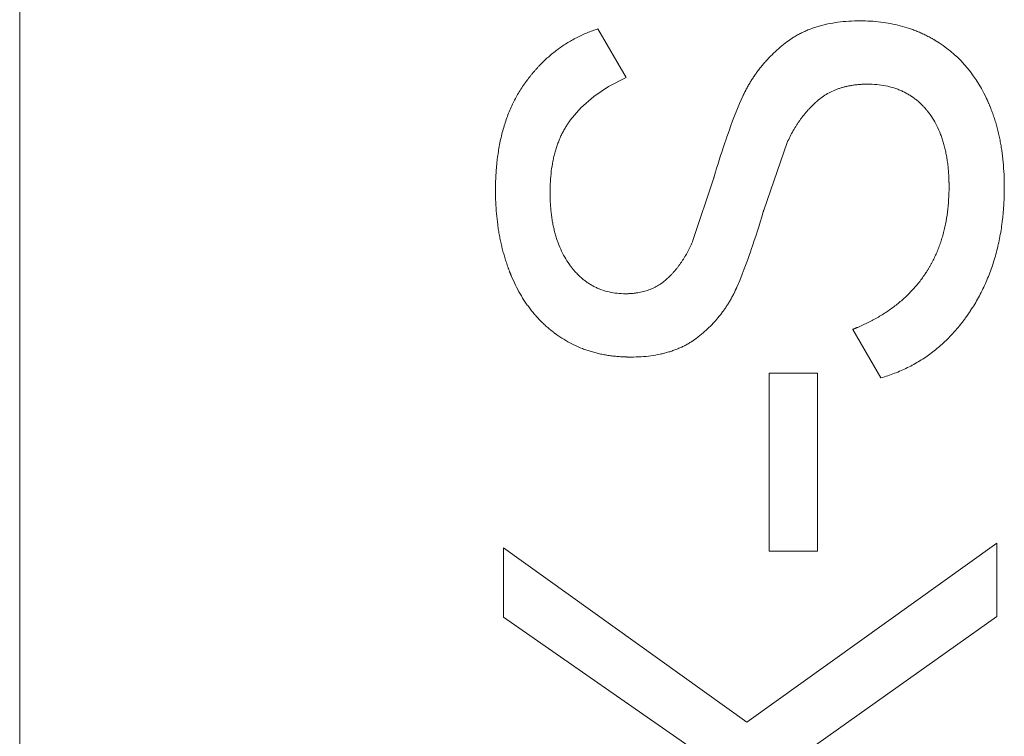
# Model space of a CAD drawing. Header units: inches. Extents: x 830 to 2171, y -969 to 167.
# Tile 12 of 27: x 1859.09 to 1862.03, y -735.73 to -733.59. Entities that reach past the tile are written whole.
import ezdxf

# ---------------------------------------------------------------- set-up
doc = ezdxf.new("R2010")
doc.units = ezdxf.units.IN
doc.header["$LTSCALE"] = 23.1
doc.header["$MEASUREMENT"] = 0
doc.layers.get('0').update_dxf_attribs({"lineweight": 18})

msp = doc.modelspace()

# ---------------------------------------------------------------- linework, layer by layer
at = {"color": 7, "linetype": 'Continuous', "lineweight": 0}
msp.add_line((1859.0899, -738.2874), (1859.0899, -712.3874), dxfattribs=at)
at = {"color": 32, "linetype": 'Continuous', "lineweight": 0, "true_color": 0xcd6928}
for p, q in [((1860.8996, -733.7627), (1860.8151, -733.6179)), ((1861.1886, -733.973), (1861.1846, -733.9854)), ((1861.3098, -734.1588), (1861.3801, -733.9567)), ((1861.1769, -734.0095), (1861.1734, -734.0207)), ((1861.1812, -733.996), (1861.1769, -734.0095)), ((1861.1846, -733.9854), (1861.1812, -733.996)), ((1861.1694, -734.0339), (1861.1659, -734.0456)), ((1861.1734, -734.0207), (1861.1694, -734.0339)), ((1861.161, -734.0623), (1861.0986, -734.2493)), ((1861.1611, -734.0621), (1861.161, -734.0623)), ((1861.1612, -734.0617), (1861.1611, -734.0621)), ((1861.1613, -734.0612), (1861.1612, -734.0617)), ((1861.1616, -734.0601), (1861.1615, -734.0606)), ((1861.1618, -734.0597), (1861.1616, -734.0601)), ((1861.1619, -734.0592), (1861.1618, -734.0597)), ((1861.1622, -734.0581), (1861.1619, -734.0592)), ((1861.1659, -734.0456), (1861.1622, -734.0581)), ((1861.3092, -734.161), (1861.3093, -734.1606)), ((1861.3097, -734.1592), (1861.3098, -734.1588)), ((1861.299, -734.1946), (1861.3037, -734.1791)), ((1861.3037, -734.1791), (1861.3083, -734.164)), ((1861.3083, -734.164), (1861.3087, -734.1627)), ((1861.3087, -734.1627), (1861.3089, -734.1617)), ((1861.2908, -734.2209), (1861.2948, -734.2081)), ((1861.2948, -734.2081), (1861.299, -734.1946)), ((1861.2816, -734.2494), (1861.2858, -734.2365)), ((1861.2858, -734.2365), (1861.2908, -734.2209)), ((1861.5752, -734.5147), (1861.6596, -734.6595)), ((1861.3258, -735.1769), (1861.3258, -734.645)), ((1861.3258, -734.645), (1861.4706, -734.645)), ((1861.4706, -734.645), (1861.4706, -735.1769)), ((1862.0055, -735.1523), (1861.2595, -735.6872)), ((1862.0055, -735.1523), (1862.0055, -735.3715)), ((1861.2595, -735.6872), (1860.5336, -735.1664)), ((1860.5336, -735.3735), (1860.5336, -735.1664)), ((1861.4706, -735.1769), (1861.3258, -735.1769)), ((1860.5336, -735.3735), (1861.1187, -735.7817)), ((1861.4043, -735.7978), (1862.0055, -735.3715))]:
    msp.add_line(p, q, dxfattribs=at)
for points in [[(1860.7327, -733.8904), (1860.7638, -733.8538), (1860.8027, -733.8192), (1860.8469, -733.7894), (1860.8996, -733.7627)], [(1861.2474, -733.819), (1861.2379, -733.8406), (1861.2298, -733.8599), (1861.223, -733.877), (1861.2171, -733.8923), (1861.2119, -733.9061), (1861.2074, -733.9186), (1861.2033, -733.9299), (1861.1997, -733.9402), (1861.1965, -733.9496), (1861.1936, -733.9581), (1861.1886, -733.973)], [(1861.1615, -734.0606), (1861.1615, -734.0608), (1861.1613, -734.0612)], [(1861.3093, -734.1606), (1861.3094, -734.1603), (1861.3095, -734.1599)], [(1861.3095, -734.1599), (1861.3096, -734.1596), (1861.3097, -734.1592)], [(1861.3089, -734.1617), (1861.309, -734.1615), (1861.3092, -734.161)], [(1861.2293, -734.3891), (1861.2381, -734.3685), (1861.2455, -734.3501), (1861.2518, -734.3338), (1861.2573, -734.3192), (1861.262, -734.3061), (1861.2663, -734.2943), (1861.27, -734.2835), (1861.2734, -734.2737), (1861.2764, -734.2648), (1861.2816, -734.2494)]]:
    msp.add_lwpolyline(points, dxfattribs=at)
for points, knots in [([(1861.5973, -733.5938), (1861.5858, -733.5938), (1861.5632, -733.5945), (1861.531, -733.5976), (1861.5057, -733.6019), (1861.4862, -733.6064), (1861.472, -733.6103), (1861.4583, -733.6147), (1861.445, -733.6197), (1861.4321, -733.6251), (1861.4217, -733.6301), (1861.4136, -733.6343), (1861.4076, -733.6376), (1861.4018, -733.641), (1861.397, -733.644), (1861.3932, -733.6464), (1861.3904, -733.6483), (1861.3876, -733.6502), (1861.3849, -733.6521), (1861.3826, -733.6537), (1861.3808, -733.655), (1861.3794, -733.656), (1861.3783, -733.6569), (1861.3774, -733.6575), (1861.3768, -733.658), (1861.3761, -733.6586), (1861.3755, -733.659), (1861.3751, -733.6593), (1861.3748, -733.6595), (1861.3746, -733.6597), (1861.3744, -733.6598), (1861.3743, -733.6599), (1861.3742, -733.66), (1861.3742, -733.6601), (1861.3741, -733.6601), (1861.3741, -733.6601)], [0, 0, 0, 0, 0.125, 0.25, 0.375, 0.437501, 0.500001, 0.562501, 0.625001, 0.687501, 0.750001, 0.781251, 0.812501, 0.843751, 0.875001, 0.890626, 0.906251, 0.921876, 0.937501, 0.953126, 0.960939, 0.968751, 0.976564, 0.98047, 0.984376, 0.988283, 0.992189, 0.994142, 0.996095, 0.997072, 0.998048, 0.999025, 0.999513, 0.999757, 1, 1, 1, 1]), ([(1861.8215, -733.6521), (1861.8215, -733.6521), (1861.8214, -733.652), (1861.8207, -733.6516), (1861.8198, -733.6511), (1861.8179, -733.65), (1861.8154, -733.6485), (1861.8123, -733.6468), (1861.8082, -733.6445), (1861.803, -733.6417), (1861.7946, -733.6373), (1861.784, -733.6322), (1861.771, -733.6265), (1861.7578, -733.6213), (1861.7399, -733.6149), (1861.7169, -733.6081), (1861.6884, -733.6017), (1861.6492, -733.5956), (1861.6184, -733.5938), (1861.5973, -733.5938)], [0, 0, 0, 0, 0.001953, 0.003906, 0.007813, 0.015625, 0.03125, 0.046875, 0.0625, 0.09375, 0.125, 0.1875, 0.25, 0.3125, 0.375, 0.5, 0.625, 0.75, 1, 1, 1, 1]), ([(1860.8151, -733.6179), (1860.8041, -733.6214), (1860.7824, -733.6293), (1860.7514, -733.6436), (1860.7267, -733.6576), (1860.7078, -733.67), (1860.6939, -733.6799), (1860.6803, -733.6905), (1860.6672, -733.7017), (1860.6544, -733.7135), (1860.644, -733.7238), (1860.6359, -733.7324), (1860.6299, -733.739), (1860.624, -733.7457), (1860.6192, -733.7515), (1860.6154, -733.7562), (1860.6125, -733.7597), (1860.6097, -733.7633), (1860.6069, -733.7669), (1860.6046, -733.77), (1860.6027, -733.7724), (1860.6014, -733.7743), (1860.6002, -733.7758), (1860.5993, -733.7771), (1860.5986, -733.778), (1860.5979, -733.779), (1860.5974, -733.7797), (1860.5969, -733.7804), (1860.5966, -733.7808), (1860.5964, -733.7811), (1860.5963, -733.7813), (1860.5961, -733.7815), (1860.596, -733.7817), (1860.596, -733.7817), (1860.5959, -733.7818), (1860.5959, -733.7818)], [0, 0, 0, 0, 0.125, 0.25, 0.375, 0.437501, 0.500001, 0.562501, 0.625001, 0.687501, 0.750001, 0.781251, 0.812501, 0.843751, 0.875001, 0.890626, 0.906251, 0.921876, 0.937501, 0.953126, 0.960939, 0.968751, 0.976564, 0.98047, 0.984376, 0.988282, 0.992189, 0.994142, 0.996095, 0.997071, 0.998048, 0.999025, 0.999513, 0.999757, 1, 1, 1, 1]), ([(1861.3741, -733.6601), (1861.3671, -733.6656), (1861.3535, -733.677), (1861.3343, -733.6948), (1861.3195, -733.7103), (1861.3083, -733.7232), (1861.3002, -733.733), (1861.2924, -733.743), (1861.285, -733.7533), (1861.2779, -733.7637), (1861.2722, -733.7726), (1861.2679, -733.7798), (1861.2647, -733.7852), (1861.2616, -733.7907), (1861.2591, -733.7954), (1861.2571, -733.7991), (1861.2557, -733.8019), (1861.2543, -733.8047), (1861.2528, -733.8075), (1861.2517, -733.8099), (1861.2508, -733.8118), (1861.2501, -733.8132), (1861.2495, -733.8144), (1861.2491, -733.8154), (1861.2487, -733.8161), (1861.2484, -733.8168), (1861.2481, -733.8174), (1861.2479, -733.8179), (1861.2478, -733.8182), (1861.2477, -733.8185), (1861.2476, -733.8186), (1861.2475, -733.8188), (1861.2475, -733.8189), (1861.2474, -733.8189), (1861.2474, -733.819), (1861.2474, -733.819)], [0, 0, 0, 0, 0.125, 0.25, 0.374999, 0.437499, 0.499999, 0.562499, 0.624999, 0.687499, 0.749999, 0.781249, 0.812499, 0.843749, 0.874999, 0.890624, 0.906249, 0.921874, 0.937499, 0.953124, 0.960936, 0.968748, 0.976561, 0.980467, 0.984373, 0.98828, 0.992186, 0.994139, 0.996092, 0.997069, 0.998045, 0.999022, 0.99951, 0.999754, 1, 1, 1, 1]), ([(1860.5959, -733.7818), (1860.5887, -733.7919), (1860.5752, -733.813), (1860.5577, -733.8469), (1860.5453, -733.8771), (1860.5368, -733.9025), (1860.531, -733.9222), (1860.526, -733.9424), (1860.5216, -733.9632), (1860.5179, -733.9846), (1860.5153, -734.0029), (1860.5136, -734.0178), (1860.5125, -734.0292), (1860.5116, -734.0407), (1860.511, -734.0504), (1860.5105, -734.0583), (1860.5103, -734.0642), (1860.51, -734.0702), (1860.5098, -734.0762), (1860.5097, -734.0812), (1860.5096, -734.0852), (1860.5096, -734.0883), (1860.5096, -734.0908), (1860.5095, -734.0928), (1860.5095, -734.0944), (1860.5095, -734.0959), (1860.5095, -734.0972), (1860.5095, -734.0982), (1860.5095, -734.0988), (1860.5095, -734.0993), (1860.5095, -734.0997), (1860.5095, -734.1), (1860.5095, -734.1003), (1860.5095, -734.1004), (1860.5095, -734.1005), (1860.5095, -734.1005)], [0, 0, 0, 0, 0.125, 0.25, 0.375, 0.437501, 0.500001, 0.562501, 0.625001, 0.687501, 0.750001, 0.781251, 0.812501, 0.843751, 0.875001, 0.890626, 0.906251, 0.921876, 0.937501, 0.953126, 0.960939, 0.968751, 0.976564, 0.98047, 0.984376, 0.988282, 0.992189, 0.994142, 0.996095, 0.997071, 0.998048, 0.999025, 0.999513, 0.999757, 1, 1, 1, 1]), ([(1861.4696, -733.8331), (1861.4744, -733.8289), (1861.4843, -733.8211), (1861.5003, -733.8108), (1861.5145, -733.8036), (1861.5265, -733.7987), (1861.5357, -733.7953), (1861.5452, -733.7924), (1861.555, -733.7898), (1861.565, -733.7877), (1861.5736, -733.7862), (1861.5806, -733.7852), (1861.586, -733.7846), (1861.5914, -733.784), (1861.5959, -733.7836), (1861.5996, -733.7834), (1861.6024, -733.7832), (1861.6052, -733.7831), (1861.608, -733.783), (1861.6104, -733.7829), (1861.6122, -733.7829), (1861.6137, -733.7828), (1861.6149, -733.7828), (1861.6158, -733.7828), (1861.6165, -733.7828), (1861.6173, -733.7828), (1861.6179, -733.7828), (1861.6183, -733.7828), (1861.6186, -733.7828), (1861.6189, -733.7828), (1861.6191, -733.7828), (1861.6192, -733.7828), (1861.6193, -733.7828), (1861.6194, -733.7828), (1861.6194, -733.7828), (1861.6194, -733.7828)], [0, 0, 0, 0, 0.125, 0.25, 0.375, 0.437501, 0.500001, 0.562501, 0.625001, 0.687501, 0.750001, 0.781251, 0.812501, 0.843751, 0.875001, 0.890626, 0.906251, 0.921876, 0.937501, 0.953126, 0.960939, 0.968751, 0.976564, 0.98047, 0.984376, 0.988282, 0.992189, 0.994142, 0.996095, 0.997071, 0.998048, 0.999025, 0.999513, 0.999757, 1, 1, 1, 1]), ([(1861.6194, -733.7828), (1861.629, -733.7828), (1861.6475, -733.7836), (1861.6739, -733.7874), (1861.6945, -733.7927), (1861.7102, -733.7981), (1861.7216, -733.8028), (1861.7326, -733.8082), (1861.7432, -733.8141), (1861.7534, -733.8207), (1861.7616, -733.8268), (1861.7679, -733.8319), (1861.7726, -733.8359), (1861.7771, -733.84), (1861.7808, -733.8436), (1861.7838, -733.8466), (1861.7859, -733.8488), (1861.7881, -733.8511), (1861.7902, -733.8535), (1861.7919, -733.8555), (1861.7933, -733.8571), (1861.7944, -733.8583), (1861.7952, -733.8593), (1861.7959, -733.8601), (1861.7964, -733.8607), (1861.7969, -733.8613), (1861.7973, -733.8618), (1861.7977, -733.8623), (1861.7979, -733.8625), (1861.798, -733.8627), (1861.7982, -733.8629), (1861.7983, -733.863), (1861.7983, -733.8631), (1861.7984, -733.8632), (1861.7984, -733.8632), (1861.7984, -733.8632)], [0, 0, 0, 0, 0.125, 0.25, 0.375001, 0.437501, 0.500001, 0.562501, 0.625001, 0.687501, 0.750001, 0.781251, 0.812501, 0.843751, 0.875001, 0.890626, 0.906251, 0.921876, 0.937501, 0.953126, 0.960939, 0.968751, 0.976564, 0.98047, 0.984376, 0.988283, 0.992189, 0.994142, 0.996095, 0.997072, 0.998048, 0.999025, 0.999513, 0.999757, 1, 1, 1, 1]), ([(1861.3801, -733.9567), (1861.3828, -733.9506), (1861.3884, -733.9386), (1861.3976, -733.9213), (1861.406, -733.9076), (1861.413, -733.8969), (1861.4185, -733.8891), (1861.4242, -733.8815), (1861.4301, -733.874), (1861.4362, -733.8667), (1861.4414, -733.8608), (1861.4457, -733.8562), (1861.449, -733.8527), (1861.4523, -733.8494), (1861.4551, -733.8466), (1861.4574, -733.8444), (1861.4591, -733.8427), (1861.4608, -733.8411), (1861.4625, -733.8395), (1861.464, -733.8381), (1861.4652, -733.8371), (1861.4661, -733.8363), (1861.4668, -733.8356), (1861.4674, -733.8351), (1861.4678, -733.8347), (1861.4683, -733.8343), (1861.4686, -733.834), (1861.4689, -733.8337), (1861.4691, -733.8335), (1861.4693, -733.8334), (1861.4694, -733.8333), (1861.4695, -733.8332), (1861.4696, -733.8332), (1861.4696, -733.8331), (1861.4696, -733.8331), (1861.4696, -733.8331)], [0, 0, 0, 0, 0.125, 0.25, 0.375, 0.437501, 0.500001, 0.562501, 0.625001, 0.687501, 0.750001, 0.781251, 0.812501, 0.843751, 0.875001, 0.890626, 0.906251, 0.921876, 0.937501, 0.953126, 0.960939, 0.968751, 0.976564, 0.98047, 0.984376, 0.988282, 0.992189, 0.994142, 0.996095, 0.997072, 0.998048, 0.999025, 0.999513, 0.999757, 1, 1, 1, 1]), ([(1862.0276, -734.0905), (1862.0276, -734.0776), (1862.027, -734.0522), (1862.0245, -734.0154), (1862.0209, -733.9859), (1862.0173, -733.963), (1862.0141, -733.9461), (1862.0105, -733.9295), (1862.0064, -733.9133), (1862.002, -733.8974), (1861.9979, -733.8844), (1861.9945, -733.8742), (1861.9917, -733.8667), (1861.9889, -733.8592), (1861.9865, -733.853), (1861.9845, -733.8481), (1861.983, -733.8445), (1861.9815, -733.8408), (1861.9799, -733.8372), (1861.9785, -733.8342), (1861.9775, -733.8319), (1861.9766, -733.8301), (1861.976, -733.8286), (1861.9754, -733.8274), (1861.975, -733.8265), (1861.9746, -733.8256), (1861.9742, -733.8249), (1861.9739, -733.8243), (1861.9738, -733.824), (1861.9736, -733.8237), (1861.9735, -733.8234), (1861.9734, -733.8233), (1861.9734, -733.8231), (1861.9733, -733.8231), (1861.9733, -733.823), (1861.9733, -733.823)], [0, 0, 0, 0, 0.125, 0.25, 0.375, 0.437501, 0.500001, 0.562501, 0.625001, 0.687501, 0.750001, 0.781251, 0.812501, 0.843751, 0.875001, 0.890626, 0.906251, 0.921876, 0.937501, 0.953126, 0.960939, 0.968751, 0.976564, 0.98047, 0.984376, 0.988282, 0.992189, 0.994142, 0.996095, 0.997072, 0.998048, 0.999025, 0.999513, 0.999757, 1, 1, 1, 1]), ([(1861.7984, -733.8632), (1861.8038, -733.8699), (1861.8138, -733.884), (1861.8269, -733.9071), (1861.8361, -733.928), (1861.8424, -733.9458), (1861.8467, -733.9596), (1861.8505, -733.974), (1861.8537, -733.9888), (1861.8565, -734.0041), (1861.8584, -734.0173), (1861.8597, -734.0281), (1861.8605, -734.0364), (1861.8612, -734.0447), (1861.8616, -734.0518), (1861.8619, -734.0575), (1861.8622, -734.0618), (1861.8623, -734.0662), (1861.8625, -734.0706), (1861.8626, -734.0742), (1861.8626, -734.0772), (1861.8627, -734.0794), (1861.8627, -734.0813), (1861.8627, -734.0828), (1861.8627, -734.0839), (1861.8627, -734.085), (1861.8627, -734.086), (1861.8627, -734.0867), (1861.8627, -734.0872), (1861.8627, -734.0876), (1861.8627, -734.0878), (1861.8627, -734.0881), (1861.8627, -734.0882), (1861.8627, -734.0883), (1861.8627, -734.0884), (1861.8627, -734.0884)], [0, 0, 0, 0, 0.125, 0.25, 0.375, 0.4375, 0.5, 0.5625, 0.625, 0.6875, 0.75, 0.78125, 0.8125, 0.84375, 0.875, 0.890625, 0.90625, 0.921875, 0.9375, 0.953125, 0.960938, 0.96875, 0.976563, 0.980469, 0.984375, 0.988281, 0.992188, 0.994141, 0.996094, 0.99707, 0.998047, 0.999024, 0.999512, 0.999756, 1, 1, 1, 1]), ([(1860.6723, -734.1065), (1860.6723, -734.0953), (1860.6729, -734.0734), (1860.6758, -734.0422), (1860.6797, -734.0176), (1860.6838, -733.9987), (1860.6874, -733.985), (1860.6914, -733.9717), (1860.6959, -733.9588), (1860.7008, -733.9464), (1860.7053, -733.9363), (1860.7092, -733.9285), (1860.7122, -733.9228), (1860.7153, -733.9171), (1860.718, -733.9125), (1860.7202, -733.9088), (1860.7219, -733.9061), (1860.7237, -733.9034), (1860.7254, -733.9008), (1860.7269, -733.8986), (1860.7281, -733.8968), (1860.729, -733.8955), (1860.7298, -733.8945), (1860.7304, -733.8936), (1860.7308, -733.893), (1860.7313, -733.8923), (1860.7317, -733.8918), (1860.732, -733.8914), (1860.7322, -733.8911), (1860.7324, -733.8909), (1860.7325, -733.8907), (1860.7326, -733.8906), (1860.7326, -733.8905), (1860.7327, -733.8904), (1860.7327, -733.8904), (1860.7327, -733.8904)], [0, 0, 0, 0, 0.125, 0.25, 0.375, 0.4375, 0.5, 0.5625, 0.625, 0.6875, 0.75, 0.78125, 0.8125, 0.84375, 0.875, 0.890625, 0.90625, 0.921875, 0.9375, 0.953125, 0.960938, 0.96875, 0.976563, 0.980469, 0.984375, 0.988281, 0.992188, 0.994141, 0.996094, 0.99707, 0.998047, 0.999024, 0.999512, 0.999756, 1, 1, 1, 1]), ([(1860.5095, -734.1005), (1860.5095, -734.1122), (1860.51, -734.1354), (1860.5122, -734.1694), (1860.5153, -734.1969), (1860.5185, -734.2186), (1860.5213, -734.2346), (1860.5244, -734.2504), (1860.5279, -734.2659), (1860.5318, -734.2813), (1860.5353, -734.2939), (1860.5383, -734.3039), (1860.5407, -734.3114), (1860.5431, -734.3188), (1860.5452, -734.3249), (1860.547, -734.3297), (1860.5483, -734.3334), (1860.5496, -734.337), (1860.551, -734.3406), (1860.5522, -734.3436), (1860.5531, -734.346), (1860.5538, -734.3478), (1860.5544, -734.3493), (1860.5549, -734.3505), (1860.5553, -734.3513), (1860.5556, -734.3522), (1860.5559, -734.353), (1860.5562, -734.3536), (1860.5563, -734.3539), (1860.5564, -734.3542), (1860.5565, -734.3545), (1860.5566, -734.3546), (1860.5567, -734.3548), (1860.5567, -734.3548), (1860.5567, -734.3549), (1860.5567, -734.3549)], [0, 0, 0, 0, 0.125, 0.25, 0.375, 0.437501, 0.500001, 0.562501, 0.625001, 0.687501, 0.750001, 0.781251, 0.812501, 0.843751, 0.875001, 0.890626, 0.906251, 0.921876, 0.937501, 0.953126, 0.960939, 0.968751, 0.976564, 0.98047, 0.984376, 0.988282, 0.992189, 0.994142, 0.996095, 0.997072, 0.998048, 0.999025, 0.999513, 0.999757, 1, 1, 1, 1]), ([(1861.8627, -734.0884), (1861.8627, -734.1017), (1861.8619, -734.1276), (1861.8584, -734.1649), (1861.8536, -734.1946), (1861.8485, -734.2175), (1861.8442, -734.2343), (1861.8392, -734.2507), (1861.8337, -734.2667), (1861.8276, -734.2823), (1861.822, -734.2949), (1861.8173, -734.3048), (1861.8136, -734.3121), (1861.8097, -734.3194), (1861.8064, -734.3253), (1861.8037, -734.33), (1861.8016, -734.3335), (1861.7995, -734.3369), (1861.7973, -734.3404), (1861.7955, -734.3432), (1861.794, -734.3455), (1861.7929, -734.3472), (1861.7919, -734.3486), (1861.7912, -734.3497), (1861.7906, -734.3506), (1861.79, -734.3514), (1861.7896, -734.3521), (1861.7892, -734.3527), (1861.7889, -734.353), (1861.7888, -734.3533), (1861.7886, -734.3535), (1861.7885, -734.3537), (1861.7884, -734.3538), (1861.7884, -734.3538), (1861.7883, -734.3539), (1861.7883, -734.3539)], [0, 0, 0, 0, 0.125, 0.25, 0.375, 0.437501, 0.500001, 0.562501, 0.625001, 0.687501, 0.750001, 0.781251, 0.812501, 0.843751, 0.875001, 0.890626, 0.906251, 0.921876, 0.937501, 0.953126, 0.960939, 0.968751, 0.976564, 0.98047, 0.984376, 0.988282, 0.992189, 0.994142, 0.996095, 0.997072, 0.998048, 0.999025, 0.999513, 0.999757, 1, 1, 1, 1]), ([(1861.9271, -734.4584), (1861.9355, -734.4457), (1861.9512, -734.4196), (1861.9716, -734.3785), (1861.986, -734.3426), (1861.9959, -734.3129), (1862.0026, -734.2902), (1862.0085, -734.2669), (1862.0136, -734.2432), (1862.0179, -734.219), (1862.0209, -734.1984), (1862.0228, -734.1817), (1862.0241, -734.169), (1862.0252, -734.1562), (1862.0259, -734.1455), (1862.0264, -734.1368), (1862.0267, -734.1303), (1862.027, -734.1237), (1862.0272, -734.1172), (1862.0274, -734.1116), (1862.0275, -734.1072), (1862.0275, -734.1039), (1862.0276, -734.1011), (1862.0276, -734.0989), (1862.0276, -734.0972), (1862.0276, -734.0955), (1862.0276, -734.0941), (1862.0276, -734.093), (1862.0276, -734.0923), (1862.0276, -734.0918), (1862.0276, -734.0913), (1862.0276, -734.091), (1862.0276, -734.0907), (1862.0276, -734.0906), (1862.0276, -734.0905), (1862.0276, -734.0905)], [0, 0, 0, 0, 0.125, 0.25, 0.375, 0.437501, 0.500001, 0.562501, 0.625001, 0.687501, 0.750001, 0.781251, 0.812501, 0.843751, 0.875001, 0.890626, 0.906251, 0.921876, 0.937501, 0.953126, 0.960939, 0.968751, 0.976564, 0.98047, 0.984376, 0.988282, 0.992189, 0.994142, 0.996095, 0.997072, 0.998048, 0.999025, 0.999513, 0.999757, 1, 1, 1, 1]), ([(1860.7337, -734.3257), (1860.7286, -734.3189), (1860.719, -734.3046), (1860.7066, -734.2814), (1860.6978, -734.2607), (1860.6917, -734.2433), (1860.6876, -734.2298), (1860.684, -734.2159), (1860.6809, -734.2016), (1860.6783, -734.1868), (1860.6765, -734.1741), (1860.6752, -734.1638), (1860.6745, -734.1559), (1860.6738, -734.1479), (1860.6734, -734.1412), (1860.673, -734.1358), (1860.6729, -734.1317), (1860.6727, -734.1275), (1860.6726, -734.1234), (1860.6725, -734.1199), (1860.6724, -734.1171), (1860.6724, -734.115), (1860.6724, -734.1132), (1860.6723, -734.1118), (1860.6723, -734.1108), (1860.6723, -734.1097), (1860.6723, -734.1088), (1860.6723, -734.1081), (1860.6723, -734.1077), (1860.6723, -734.1073), (1860.6723, -734.107), (1860.6723, -734.1068), (1860.6723, -734.1067), (1860.6723, -734.1066), (1860.6723, -734.1065), (1860.6723, -734.1065)], [0, 0, 0, 0, 0.125, 0.25, 0.375001, 0.437501, 0.500001, 0.562501, 0.625001, 0.687501, 0.750001, 0.781251, 0.812501, 0.843751, 0.875001, 0.890626, 0.906251, 0.921876, 0.937501, 0.953126, 0.960939, 0.968751, 0.976564, 0.98047, 0.984376, 0.988283, 0.992189, 0.994142, 0.996095, 0.997072, 0.998048, 0.999025, 0.999513, 0.999757, 1, 1, 1, 1]), ([(1861.0986, -734.2493), (1861.0963, -734.255), (1861.0914, -734.2661), (1861.0835, -734.2821), (1861.0763, -734.2949), (1861.0702, -734.3047), (1861.0655, -734.3119), (1861.0606, -734.319), (1861.0556, -734.3258), (1861.0504, -734.3325), (1861.046, -734.3378), (1861.0424, -734.3421), (1861.0396, -734.3452), (1861.0368, -734.3483), (1861.0344, -734.3508), (1861.0325, -734.3528), (1861.0311, -734.3543), (1861.0296, -734.3557), (1861.0282, -734.3572), (1861.0269, -734.3584), (1861.0259, -734.3593), (1861.0252, -734.3601), (1861.0246, -734.3607), (1861.0241, -734.3611), (1861.0237, -734.3615), (1861.0233, -734.3618), (1861.023, -734.3621), (1861.0228, -734.3624), (1861.0226, -734.3625), (1861.0225, -734.3626), (1861.0224, -734.3627), (1861.0223, -734.3628), (1861.0223, -734.3629), (1861.0222, -734.3629), (1861.0222, -734.3629), (1861.0222, -734.3629)], [0, 0, 0, 0, 0.125, 0.25, 0.375, 0.437501, 0.500001, 0.562501, 0.625001, 0.687501, 0.750001, 0.781251, 0.812501, 0.843751, 0.875001, 0.890626, 0.906251, 0.921876, 0.937501, 0.953126, 0.960939, 0.968751, 0.976564, 0.98047, 0.984376, 0.988282, 0.992189, 0.994142, 0.996095, 0.997071, 0.998048, 0.999025, 0.999513, 0.999757, 1, 1, 1, 1]), ([(1860.8975, -734.4082), (1860.889, -734.4082), (1860.8723, -734.4073), (1860.8486, -734.4035), (1860.83, -734.3981), (1860.8157, -734.3925), (1860.8052, -734.3876), (1860.7952, -734.3822), (1860.7854, -734.376), (1860.776, -734.3693), (1860.7684, -734.3631), (1860.7625, -734.3578), (1860.7581, -734.3537), (1860.7538, -734.3495), (1860.7504, -734.3458), (1860.7476, -734.3427), (1860.7456, -734.3404), (1860.7435, -734.3381), (1860.7415, -734.3357), (1860.7399, -734.3337), (1860.7386, -734.332), (1860.7376, -734.3308), (1860.7368, -734.3297), (1860.7361, -734.3289), (1860.7356, -734.3283), (1860.7352, -734.3276), (1860.7348, -734.3271), (1860.7344, -734.3267), (1860.7342, -734.3264), (1860.7341, -734.3262), (1860.734, -734.326), (1860.7339, -734.3259), (1860.7338, -734.3258), (1860.7338, -734.3257), (1860.7337, -734.3257), (1860.7337, -734.3257)], [0, 0, 0, 0, 0.125, 0.25, 0.375, 0.437501, 0.500001, 0.562501, 0.625001, 0.687501, 0.750001, 0.781251, 0.812501, 0.843751, 0.875001, 0.890626, 0.906251, 0.921876, 0.937501, 0.953126, 0.960939, 0.968751, 0.976564, 0.98047, 0.984376, 0.988283, 0.992189, 0.994142, 0.996095, 0.997072, 0.998048, 0.999025, 0.999513, 0.999757, 1, 1, 1, 1]), ([(1860.5567, -734.3549), (1860.5606, -734.3644), (1860.569, -734.3827), (1860.5828, -734.4088), (1860.5956, -734.4293), (1860.6065, -734.4449), (1860.615, -734.4562), (1860.6238, -734.4671), (1860.633, -734.4777), (1860.6426, -734.4878), (1860.6508, -734.496), (1860.6576, -734.5023), (1860.6627, -734.5069), (1860.668, -734.5115), (1860.6724, -734.5152), (1860.676, -734.5181), (1860.6787, -734.5203), (1860.6815, -734.5224), (1860.6842, -734.5246), (1860.6866, -734.5263), (1860.6884, -734.5277), (1860.6898, -734.5287), (1860.691, -734.5296), (1860.692, -734.5303), (1860.6927, -734.5308), (1860.6934, -734.5313), (1860.694, -734.5317), (1860.6944, -734.532), (1860.6947, -734.5323), (1860.695, -734.5324), (1860.6952, -734.5325), (1860.6953, -734.5327), (1860.6954, -734.5327), (1860.6955, -734.5328), (1860.6955, -734.5328), (1860.6955, -734.5328)], [0, 0, 0, 0, 0.125, 0.25, 0.375, 0.437499, 0.499999, 0.562499, 0.624999, 0.687499, 0.749999, 0.781249, 0.812499, 0.843749, 0.874999, 0.890624, 0.906249, 0.921874, 0.937499, 0.953124, 0.960936, 0.968749, 0.976561, 0.980468, 0.984374, 0.98828, 0.992186, 0.994139, 0.996093, 0.997069, 0.998046, 0.999022, 0.999511, 0.999755, 1, 1, 1, 1]), ([(1861.0222, -734.3629), (1861.0182, -734.3667), (1861.0099, -734.3737), (1860.9965, -734.3829), (1860.9846, -734.3894), (1860.9747, -734.3939), (1860.967, -734.3969), (1860.9591, -734.3996), (1860.951, -734.4019), (1860.9426, -734.4038), (1860.9355, -734.4051), (1860.9296, -734.406), (1860.9252, -734.4066), (1860.9207, -734.4071), (1860.917, -734.4074), (1860.9139, -734.4077), (1860.9116, -734.4078), (1860.9093, -734.4079), (1860.907, -734.408), (1860.905, -734.4081), (1860.9034, -734.4081), (1860.9023, -734.4082), (1860.9013, -734.4082), (1860.9005, -734.4082), (1860.8999, -734.4082), (1860.8993, -734.4082), (1860.8988, -734.4082), (1860.8984, -734.4082), (1860.8982, -734.4082), (1860.898, -734.4082), (1860.8978, -734.4082), (1860.8977, -734.4082), (1860.8976, -734.4082), (1860.8976, -734.4082), (1860.8975, -734.4082), (1860.8975, -734.4082)], [0, 0, 0, 0, 0.125, 0.25, 0.375, 0.437501, 0.500001, 0.562501, 0.625001, 0.687501, 0.750001, 0.781251, 0.812501, 0.843751, 0.875001, 0.890626, 0.906251, 0.921876, 0.937501, 0.953126, 0.960939, 0.968751, 0.976564, 0.98047, 0.984376, 0.988282, 0.992189, 0.994142, 0.996095, 0.997072, 0.998048, 0.999025, 0.999513, 0.999757, 1, 1, 1, 1]), ([(1861.7883, -734.3539), (1861.7821, -734.3628), (1861.7691, -734.38), (1861.7475, -734.4041), (1861.7278, -734.4229), (1861.711, -734.4371), (1861.698, -734.4474), (1861.6844, -734.4572), (1861.6703, -734.4667), (1861.6557, -734.4757), (1861.6432, -734.4829), (1861.6329, -734.4885), (1861.625, -734.4925), (1861.617, -734.4965), (1861.6103, -734.4997), (1861.6048, -734.5022), (1861.6007, -734.5041), (1861.5965, -734.5059), (1861.5923, -734.5077), (1861.5888, -734.5092), (1861.586, -734.5104), (1861.5838, -734.5113), (1861.582, -734.512), (1861.5806, -734.5126), (1861.5795, -734.513), (1861.5785, -734.5134), (1861.5776, -734.5138), (1861.5768, -734.5141), (1861.5764, -734.5142), (1861.576, -734.5144), (1861.5758, -734.5145), (1861.5755, -734.5146), (1861.5754, -734.5146), (1861.5753, -734.5147), (1861.5752, -734.5147), (1861.5752, -734.5147)], [0, 0, 0, 0, 0.125, 0.25, 0.375, 0.4375, 0.5, 0.5625, 0.625, 0.6875, 0.75, 0.78125, 0.8125, 0.84375, 0.875, 0.890625, 0.90625, 0.921875, 0.9375, 0.953125, 0.960938, 0.96875, 0.976563, 0.980469, 0.984375, 0.988281, 0.992188, 0.994141, 0.996094, 0.99707, 0.998047, 0.999024, 0.999512, 0.999756, 1, 1, 1, 1]), ([(1861.1147, -734.5369), (1861.1211, -734.5319), (1861.1334, -734.5215), (1861.1507, -734.5052), (1861.1642, -734.4908), (1861.1743, -734.4789), (1861.1817, -734.4698), (1861.1887, -734.4604), (1861.1954, -734.4509), (1861.2018, -734.4411), (1861.2069, -734.4328), (1861.2109, -734.426), (1861.2137, -734.4209), (1861.2165, -734.4157), (1861.2188, -734.4114), (1861.2205, -734.4079), (1861.2219, -734.4052), (1861.2231, -734.4026), (1861.2244, -734.3999), (1861.2255, -734.3977), (1861.2263, -734.3959), (1861.2269, -734.3945), (1861.2274, -734.3934), (1861.2278, -734.3925), (1861.2281, -734.3918), (1861.2284, -734.3911), (1861.2287, -734.3906), (1861.2289, -734.3901), (1861.229, -734.3898), (1861.2291, -734.3896), (1861.2292, -734.3894), (1861.2292, -734.3893), (1861.2293, -734.3892), (1861.2293, -734.3891), (1861.2293, -734.3891), (1861.2293, -734.3891)], [0, 0, 0, 0, 0.125, 0.25, 0.375, 0.4375, 0.5, 0.5625, 0.625, 0.6875, 0.75, 0.78125, 0.8125, 0.84375, 0.875, 0.890625, 0.90625, 0.921875, 0.9375, 0.953125, 0.960938, 0.96875, 0.976562, 0.980469, 0.984375, 0.988281, 0.992188, 0.994141, 0.996094, 0.99707, 0.998047, 0.999023, 0.999512, 0.999756, 1, 1, 1, 1]), ([(1861.6596, -734.6595), (1861.6735, -734.6555), (1861.7007, -734.6463), (1861.7393, -734.6294), (1861.7698, -734.6125), (1861.7931, -734.5974), (1861.8101, -734.5852), (1861.8266, -734.5722), (1861.8425, -734.5584), (1861.8579, -734.5438), (1861.8704, -734.5309), (1861.88, -734.5203), (1861.8871, -734.512), (1861.8941, -734.5036), (1861.8999, -734.4964), (1861.9044, -734.4906), (1861.9077, -734.4861), (1861.911, -734.4816), (1861.9143, -734.4771), (1861.917, -734.4733), (1861.9192, -734.4702), (1861.9208, -734.4678), (1861.9221, -734.4659), (1861.9232, -734.4643), (1861.924, -734.4631), (1861.9248, -734.462), (1861.9254, -734.461), (1861.9259, -734.4602), (1861.9263, -734.4597), (1861.9265, -734.4593), (1861.9267, -734.459), (1861.9269, -734.4588), (1861.927, -734.4586), (1861.9271, -734.4585), (1861.9271, -734.4584), (1861.9271, -734.4584)], [0, 0, 0, 0, 0.125, 0.25, 0.375, 0.437501, 0.500001, 0.562501, 0.625001, 0.687501, 0.750001, 0.781251, 0.812501, 0.843751, 0.875001, 0.890626, 0.906251, 0.921876, 0.937501, 0.953126, 0.960939, 0.968751, 0.976564, 0.98047, 0.984376, 0.988282, 0.992189, 0.994142, 0.996095, 0.997072, 0.998048, 0.999025, 0.999513, 0.999757, 1, 1, 1, 1]), ([(1860.6955, -734.5328), (1860.7031, -734.5382), (1860.7188, -734.5482), (1860.7433, -734.5613), (1860.7646, -734.5705), (1860.7823, -734.5769), (1860.7957, -734.5812), (1860.8095, -734.5849), (1860.8236, -734.5882), (1860.8379, -734.591), (1860.85, -734.5929), (1860.8599, -734.5941), (1860.8674, -734.595), (1860.8749, -734.5956), (1860.8812, -734.5961), (1860.8863, -734.5964), (1860.8902, -734.5966), (1860.894, -734.5968), (1860.8979, -734.597), (1860.9012, -734.597), (1860.9038, -734.5971), (1860.9057, -734.5971), (1860.9074, -734.5972), (1860.9087, -734.5972), (1860.9097, -734.5972), (1860.9107, -734.5972), (1860.9115, -734.5972), (1860.9121, -734.5972), (1860.9125, -734.5972), (1860.9129, -734.5972), (1860.9131, -734.5972), (1860.9133, -734.5972), (1860.9135, -734.5972), (1860.9135, -734.5972), (1860.9136, -734.5972), (1860.9136, -734.5972)], [0, 0, 0, 0, 0.125, 0.25, 0.375001, 0.437501, 0.500001, 0.562501, 0.625001, 0.687501, 0.750001, 0.781251, 0.812501, 0.843751, 0.875001, 0.890626, 0.906251, 0.921876, 0.937501, 0.953126, 0.960939, 0.968751, 0.976564, 0.98047, 0.984377, 0.988283, 0.992189, 0.994142, 0.996095, 0.997072, 0.998048, 0.999025, 0.999513, 0.999757, 1, 1, 1, 1]), ([(1860.9136, -734.5972), (1860.924, -734.5972), (1860.9443, -734.5966), (1860.9732, -734.5937), (1860.9961, -734.5898), (1861.0136, -734.5857), (1861.0263, -734.5822), (1861.0387, -734.5782), (1861.0507, -734.5737), (1861.0624, -734.5687), (1861.0717, -734.5642), (1861.079, -734.5604), (1861.0844, -734.5574), (1861.0897, -734.5543), (1861.094, -734.5516), (1861.0975, -734.5493), (1861.1, -734.5477), (1861.1025, -734.5459), (1861.105, -734.5442), (1861.1071, -734.5427), (1861.1087, -734.5415), (1861.1099, -734.5406), (1861.1109, -734.5398), (1861.1117, -734.5392), (1861.1123, -734.5388), (1861.1129, -734.5383), (1861.1134, -734.5379), (1861.1138, -734.5376), (1861.1141, -734.5374), (1861.1143, -734.5373), (1861.1144, -734.5371), (1861.1145, -734.537), (1861.1146, -734.537), (1861.1147, -734.5369), (1861.1147, -734.5369), (1861.1147, -734.5369)], [0, 0, 0, 0, 0.125, 0.25, 0.375, 0.4375, 0.5, 0.5625, 0.625, 0.6875, 0.75, 0.78125, 0.8125, 0.84375, 0.875, 0.890625, 0.90625, 0.921875, 0.9375, 0.953125, 0.960938, 0.96875, 0.976563, 0.980469, 0.984375, 0.988281, 0.992188, 0.994141, 0.996094, 0.99707, 0.998047, 0.999024, 0.999512, 0.999756, 1, 1, 1, 1])]:
    msp.add_open_spline(points, degree=3, knots=knots, dxfattribs=at)
msp.add_open_spline([(1861.9733, -733.823), (1861.9372, -733.7481), (1861.8865, -733.691), (1861.8215, -733.6521)], degree=3, dxfattribs=at)

doc.saveas('drawing.dxf')
